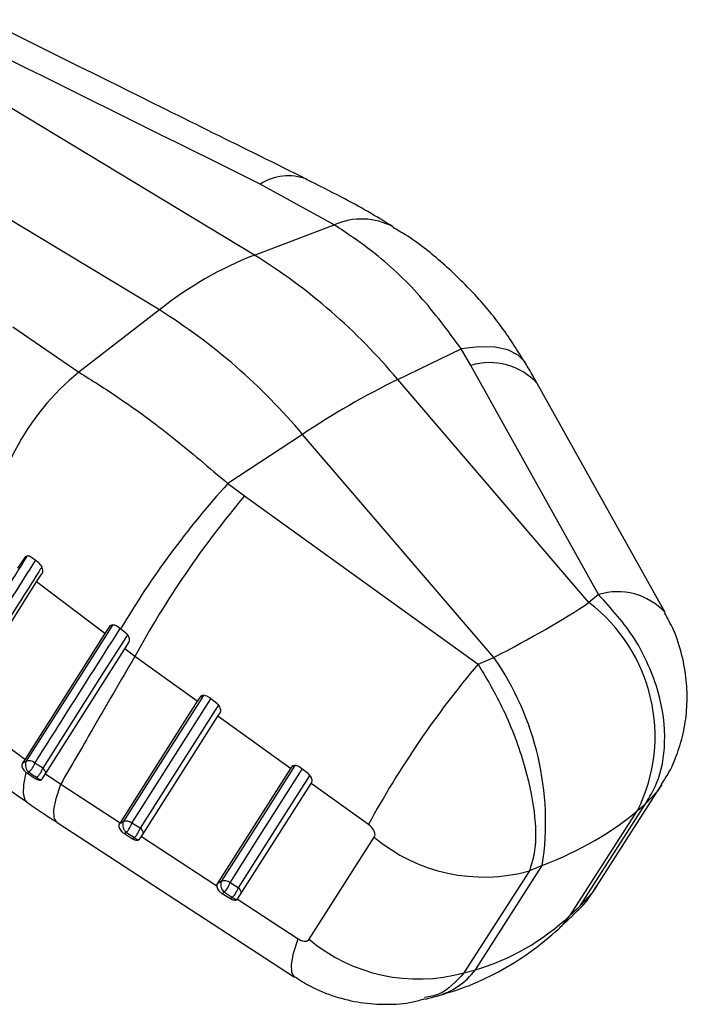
# Model space of a CAD drawing. Extents: x 40 to 416, y 11 to 279.
# Tile 38 of 39: x 394 to 416, y 175 to 208. Entities that reach past the tile are written whole.
import ezdxf

# ---------------------------------------------------------------- set-up
doc = ezdxf.new("R2010")
doc.units = 0
doc.layers.get('0').update_dxf_attribs({"linetype": 'CONTINUOUS'})

msp = doc.modelspace()

# ---------------------------------------------------------------- linework, layer by layer
at = {"color": 7, "linetype": 'CONTINUOUS'}
for p, q in [((401.2841, 200.21836), (380.35244, 212.87145)), ((398.12863, 198.39674), (377.19697, 211.04984)), ((403.92754, 201.21677), (401.47185, 202.57196)), ((401.2841, 200.21836), (403.92754, 201.21677)), ((398.12863, 198.39674), (395.46315, 196.33038)), ((393.27176, 197.83815), (395.46315, 196.33038)), ((406.03013, 196.09058), (408.13752, 197.10403)), ((408.45302, 196.55562), (408.13752, 197.10403)), ((412.68668, 188.95363), (408.45302, 196.55562)), ((412.36884, 188.68999), (406.03013, 196.09058)), ((414.88885, 188.35873), (410.65565, 195.95947)), ((402.87466, 194.26897), (400.39953, 192.63699)), ((409.21337, 186.86837), (402.87466, 194.26897)), ((400.39953, 192.63699), (400.95254, 192.22569)), ((400.95254, 192.22569), (408.69392, 186.64866)), ((393.66596, 190.18451), (393.42859, 189.83401)), ((393.66596, 190.18451), (393.74203, 190.22842)), ((394.12966, 190.00704), (393.89375, 190.18682)), ((394.06087, 189.37282), (394.23799, 189.63784)), ((391.4321, 185.20707), (394.06087, 189.37282)), ((396.31793, 187.6621), (394.06087, 189.37282)), ((412.68668, 188.95363), (412.36884, 188.68999)), ((396.47307, 187.89397), (396.31793, 187.6621)), ((396.84312, 187.81541), (396.77006, 187.87515)), ((397.01726, 187.67452), (396.84312, 187.81541)), ((396.31793, 187.6621), (393.67699, 183.49493)), ((396.97964, 187.15393), (397.11856, 187.36232)), ((394.35264, 183.01328), (396.97964, 187.15393)), ((397.31898, 186.903), (396.97964, 187.15393)), ((399.3848, 185.41457), (397.31898, 186.903)), ((408.69392, 186.64866), (409.21337, 186.86837)), ((399.47751, 185.5557), (399.3848, 185.41457)), ((400.03227, 185.34235), (399.77745, 185.53858)), ((399.3848, 185.41457), (396.8267, 181.38464)), ((397.53229, 180.92484), (400.06909, 184.92148)), ((400.06909, 184.92148), (400.14395, 185.03613)), ((402.47788, 183.18542), (400.06909, 184.92148)), ((393.67699, 183.49493), (393.58675, 183.34672)), ((393.70456, 183.41472), (393.58675, 183.34672)), ((393.71881, 183.05338), (393.75445, 183.02705)), ((393.75445, 183.02705), (393.80919, 183.05865)), ((393.75445, 183.02705), (394.01746, 182.8535)), ((394.24957, 182.84301), (394.35264, 183.01328)), ((394.35264, 183.01328), (394.8592, 182.66673)), ((402.47788, 183.18542), (400.04889, 179.35754)), ((402.50813, 183.23254), (402.47788, 183.18542)), ((403.05724, 183.01593), (402.80208, 183.21195)), ((394.07286, 182.88548), (394.01746, 182.8535)), ((394.8592, 182.66673), (396.8267, 181.38464)), ((400.73528, 178.86744), (403.16205, 182.6922)), ((403.16205, 182.6922), (403.17572, 182.71364)), ((405.058, 181.325), (403.16205, 182.6922)), ((412.62276, 179.27303), (414.78288, 182.65081)), ((412.08057, 178.63357), (414.24072, 182.01139)), ((413.9775, 181.79305), (414.24072, 182.01139)), ((411.76085, 178.32869), (413.9775, 181.79305)), ((394.73687, 181.3932), (402.6106, 176.2643)), ((396.93072, 181.4173), (396.79975, 181.34169)), ((396.8267, 181.38464), (396.79975, 181.34169)), ((397.49515, 181.20981), (397.22121, 181.37705)), ((396.97086, 181.024), (397.03535, 181.06123)), ((396.97086, 181.024), (397.24401, 180.85631)), ((397.03535, 181.06123), (397.30929, 180.89399)), ((397.30929, 180.89399), (397.24401, 180.85631)), ((397.48699, 180.85209), (397.53229, 180.92484)), ((397.53229, 180.92484), (400.03212, 179.29571)), ((403.09133, 177.51996), (405.25414, 180.90424)), ((408.60538, 176.50708), (410.82202, 179.97144)), ((410.82202, 179.97144), (410.39183, 179.78947)), ((410.39183, 179.78947), (408.22538, 176.40802)), ((400.18035, 179.43343), (400.04889, 179.35754)), ((400.74479, 179.226), (400.47084, 179.39322)), ((400.21328, 179.03597), (400.28498, 179.07736)), ((400.21328, 179.03597), (400.48683, 178.8685)), ((400.28498, 179.07736), (400.55893, 178.91013)), ((400.55893, 178.91013), (400.48683, 178.8685)), ((400.71897, 178.84806), (400.73528, 178.86744)), ((400.71897, 178.84806), (402.73265, 177.53553)), ((412.08057, 178.63357), (411.76085, 178.32869)), ((411.5134, 178.00822), (411.83076, 178.31085)), ((408.22538, 176.40802), (408.60538, 176.50708)), ((406.93536, 175.53272), (407.31262, 175.63107))]:
    msp.add_line(p, q, dxfattribs=at)
at = {"color": 8, "linetype": 'CONTINUOUS'}
for p, q in [((396.47307, 187.89397), (396.5583, 187.94318)), ((399.47751, 185.5557), (399.56078, 185.60377)), ((402.50813, 183.23254), (402.58824, 183.27878)), ((411.78743, 178.35627), (412.08057, 178.63357)), ((411.51322, 178.00805), (411.76085, 178.32869))]:
    msp.add_line(p, q, dxfattribs=at)
at = {"color": 8, "linetype": 'CONTINUOUS', "flags": 128}
for points in [[(410.27009, 196.62932), (410.25076, 196.66042), (410.01711, 196.90083), (409.6792, 197.06868), (409.24561, 197.1597), (408.72734, 197.17158), (408.13752, 197.10403)], [(396.5756, 187.94377), (395.13479, 185.67114), (393.70456, 183.41472)], [(397.07055, 187.62126), (396.95942, 187.44592), (396.28156, 186.3763), (394.26614, 183.19547)], [(399.58899, 185.60511), (398.25766, 183.50774), (396.93072, 181.4173)], [(397.22121, 181.37705), (397.39099, 181.6445), (398.0701, 182.71431), (399.83486, 185.49437)], [(400.08615, 185.29155), (399.98062, 185.1253), (399.30154, 184.05551), (397.49515, 181.20981)], [(402.62108, 183.27989), (401.39995, 181.35546), (400.18035, 179.43343)], [(393.76967, 182.04477), (393.68491, 182.13519), (393.62234, 182.35017), (393.63374, 182.65873), (393.71881, 183.05338)], [(400.47084, 179.39322), (400.64053, 179.66062), (401.31927, 180.7302), (402.86398, 183.1644)], [(403.11469, 182.96068), (403.01572, 182.80473), (402.33703, 181.73517), (400.74479, 179.226)], [(394.73602, 181.39262), (394.73236, 181.39507), (394.64159, 181.54568), (394.6327, 181.81346), (394.70593, 182.19073), (394.8592, 182.66673)], [(414.78424, 182.65295), (414.6256, 182.42718), (414.24072, 182.01139)], [(412.62307, 179.27353), (412.46517, 179.049), (412.08057, 178.63357)], [(402.60991, 176.26397), (402.60659, 176.26619), (402.51579, 176.41634), (402.50676, 176.68356), (402.57974, 177.0602), (402.73265, 177.53553)]]:
    msp.add_lwpolyline(points, dxfattribs=at)
at = {"color": 8, "linetype": 'CONTINUOUS'}
for centre, radius, start, end in [((402.39643, 201.15379), 1.69295, 68.596111, 123.102379), ((404.83505, 199.2272), 2.18677, 61.52611, 114.519417), ((409.08117, 194.50995), 2.13994, 42.636636, 107.06982), ((413.31558, 186.91063), 2.13761, 42.600207, 107.110027), ((394.1038, 182.98821), 0.26327, 7.994624, 51.92972), ((394.20896, 183.00087), 0.17844, 220.290525, 277.484063), ((397.34214, 180.99852), 0.26086, 6.341878, 54.089048), ((397.44585, 181.01009), 0.17925, 220.370296, 276.916306), ((400.59199, 179.01481), 0.26067, 6.32783, 54.112508), ((400.69849, 179.03088), 0.18454, 220.868725, 273.282168), ((406.66499, 177.97869), 2.43532, 285.422504, 322.822995)]:
    msp.add_arc(centre, radius, start, end, dxfattribs=at)
at = {"color": 7, "linetype": 'CONTINUOUS'}
for centre, radius, start, end in [((405.81691, 188.72264), 12.3571, 111.519497, 128.475126), ((390.68365, 183.23784), 20.01768, 39.946325, 58.024652), ((387.52818, 181.41622), 20.01768, 39.946325, 58.024652), ((400.57381, 189.99251), 8.14171, 128.881601, 176.269893), ((418.18602, 171.38986), 27.52983, 116.203038, 123.791585), ((422.71043, 172.45799), 30.08269, 137.872368, 149.302401), ((425.43676, 171.60982), 32.00767, 139.902406, 151.458369), ((408.99711, 184.26749), 5.56121, 333.580112, 52.677965), ((401.38139, 181.40556), 9.54894, 351.362256, 34.895821), ((433.12954, 166.05636), 31.95533, 139.878615, 151.457403), ((394.01427, 183.31232), 0.3262, 161.704388, 231.045793), ((393.81918, 183.16854), 0.27156, 46.845352, 114.9665), ((393.22264, 183.64758), 0.83119, 314.883527, 340.245208), ((393.45845, 183.48381), 0.85761, 315.75924, 340.353219), ((397.24043, 181.3149), 0.3262, 161.703564, 231.046617), ((397.04502, 181.17389), 0.26891, 49.066343, 115.152725), ((396.32647, 181.69101), 0.94823, 318.38212, 340.664261), ((396.60038, 181.52379), 0.94826, 318.38219, 340.663678), ((408.88207, 185.22792), 5.64412, 230.000564, 285.515062), ((400.49005, 179.33103), 0.32619, 161.70306, 231.047121), ((400.29469, 179.19004), 0.26891, 49.07604, 115.162547), ((399.57588, 179.70722), 0.94845, 318.387109, 340.666669), ((399.85001, 179.53987), 0.94823, 318.384977, 340.670002), ((406.71561, 181.84552), 5.64321, 230.041167, 285.517788)]:
    msp.add_arc(centre, radius, start, end, dxfattribs=at)
for centre, major_axis, ratio, start_param, end_param in [((402.01861, 186.41722), (12.69196, 4.89222), 0.18461452, 5.24232118, 5.59138703), ((402.01861, 186.41722), (13.90142, -1.18847), 0.54636321, 5.4439514, 5.79301725), ((404.32916, 190.02835), (-4.58525, 13.423), 0.73320794, 3.11041528, 3.45948113)]:
    msp.add_ellipse(centre, major_axis=major_axis, ratio=ratio, start_param=start_param, end_param=end_param, dxfattribs=at)
for points, knots in [([(401.47185, 202.57196), (395.55984, 205.50511), (388.60404, 208.95611), (381.66498, 212.41584), (380.62369, 212.93501)], [0, 0, 0, 0, 0.84993786, 1, 1, 1, 1]), ([(403.02082, 202.72771), (400.9514, 203.75348), (394.149, 207.12531), (387.36451, 210.50582), (382.644, 212.85791)], [0, 0, 0, 0, 0.30421868, 1, 1, 1, 1]), ([(405.88033, 201.14999), (405.87964, 201.15042), (405.33565, 201.49674), (404.39629, 202.03392), (403.39754, 202.52905), (403.01061, 202.72088)], [0, 0, 0, 0, 0.00077485, 0.61288033, 1, 1, 1, 1]), ([(408.13752, 197.10403), (407.69317, 197.70501), (406.79251, 198.92312), (405.34069, 200.27685), (404.34628, 200.93825), (403.92754, 201.21677)], [0, 0, 0, 0, 0.36050476, 0.73070936, 1, 1, 1, 1]), ([(410.26316, 196.62758), (410.01131, 197.02959), (409.49163, 197.85915), (408.54467, 198.98852), (407.47071, 200.01588), (406.5682, 200.73301), (406.00882, 201.05301), (405.86906, 201.13296)], [0, 0, 0, 0, 0.21996266, 0.45389127, 0.68980472, 0.92249631, 1, 1, 1, 1]), ([(410.65217, 195.95903), (410.56684, 196.11726), (410.445, 196.34321), (410.30407, 196.56337), (410.26183, 196.62936)], [0, 0, 0, 0, 0.70027059, 1, 1, 1, 1]), ([(395.46315, 196.33038), (395.89622, 196.06015), (396.909, 195.42817), (398.57022, 194.19905), (399.78435, 193.16229), (400.39953, 192.63699)], [0, 0, 0, 0, 0.26929053, 0.62976437, 1, 1, 1, 1]), ([(393.74203, 190.22842), (393.24387, 189.43867), (392.26131, 187.88099), (391.27977, 186.32391), (390.79587, 185.55628)], [0, 0, 0, 0, 0.5070112, 1, 1, 1, 1]), ([(393.89375, 190.18682), (393.87206, 190.2009), (393.82871, 190.22905), (393.76219, 190.23916), (393.70433, 190.22564), (393.67836, 190.19781), (393.66596, 190.18451)], [0, 0, 0, 0, 0.25461392, 0.5091649, 0.76548392, 1, 1, 1, 1]), ([(394.23799, 189.63784), (394.24749, 189.65597), (394.26647, 189.69224), (394.26846, 189.7673), (394.24982, 189.84722), (394.21077, 189.92417), (394.16697, 189.97701), (394.138, 190.00032), (394.12966, 190.00704)], [0, 0, 0, 0, 0.18595435, 0.3719279, 0.55737192, 0.7418712, 0.92562414, 1, 1, 1, 1]), ([(414.24072, 182.01139), (414.37382, 182.2329), (414.72567, 182.81851), (414.95619, 184.07471), (414.78138, 185.45914), (414.35507, 186.62073), (413.76497, 187.76535), (413.11396, 188.48277), (412.68668, 188.95363)], [0, 0, 0, 0, 0.12195399, 0.32240836, 0.54216774, 0.65926664, 0.77636602, 1, 1, 1, 1]), ([(414.7716, 182.66309), (414.8572, 182.79289), (415.08814, 183.14311), (415.34324, 183.77628), (415.54702, 184.53507), (415.63421, 185.31563), (415.61217, 186.1227), (415.46455, 186.95482), (415.22577, 187.71607), (414.9788, 188.16364), (414.87695, 188.34822)], [0, 0, 0, 0, 0.07790413, 0.21019383, 0.34009154, 0.47153692, 0.60285342, 0.74375823, 0.89432505, 1, 1, 1, 1]), ([(396.77006, 187.87515), (396.74581, 187.89231), (396.69731, 187.92662), (396.61801, 187.94948), (396.54599, 187.9472), (396.49781, 187.92416), (396.47904, 187.90126), (396.47307, 187.89397)], [0, 0, 0, 0, 0.22458548, 0.44909507, 0.67474985, 0.89660141, 1, 1, 1, 1]), ([(397.11856, 187.36232), (397.1274, 187.37971), (397.14507, 187.41449), (397.14221, 187.48437), (397.11692, 187.5573), (397.07332, 187.62414), (397.03483, 187.65873), (397.01726, 187.67452)], [0, 0, 0, 0, 0.20623427, 0.41250352, 0.6182034, 0.82573956, 1, 1, 1, 1]), ([(397.31898, 186.903), (396.84756, 186.09325), (396.02613, 184.68229), (395.20787, 183.26896), (394.8592, 182.66673)], [0, 0, 0, 0, 0.57389897, 1, 1, 1, 1]), ([(408.69392, 186.64866), (409.00812, 186.11252), (409.48684, 185.29564), (409.97324, 184.09115), (410.36015, 182.90683), (410.61522, 181.56872), (410.60602, 180.44028), (410.45061, 179.96809), (410.39183, 179.78947)], [0, 0, 0, 0, 0.22363398, 0.34073336, 0.45783226, 0.67759164, 0.87804601, 1, 1, 1, 1]), ([(388.0956, 186.44598), (388.41867, 186.17035), (389.08868, 185.59871), (390.22668, 184.67868), (391.48574, 183.7025), (392.67898, 182.81351), (393.46287, 182.26625), (393.77321, 182.04959)], [0, 0, 0, 0, 0.19558891, 0.40562966, 0.62913456, 0.8531732, 1, 1, 1, 1]), ([(399.77745, 185.53858), (399.75216, 185.55538), (399.70158, 185.589), (399.61993, 185.61082), (399.54708, 185.6076), (399.50026, 185.58444), (399.48283, 185.56242), (399.47751, 185.5557)], [0, 0, 0, 0, 0.22787636, 0.45574308, 0.68314209, 0.90333649, 1, 1, 1, 1]), ([(391.4321, 185.20707), (391.75955, 184.94795), (392.48717, 184.37216), (393.25481, 183.8062), (393.67699, 183.49493)], [0, 0, 0, 0, 0.45002693, 1, 1, 1, 1]), ([(400.14395, 185.03613), (400.15207, 185.0531), (400.16831, 185.08704), (400.16313, 185.15533), (400.13569, 185.22684), (400.0901, 185.29264), (400.0504, 185.32676), (400.03227, 185.34235)], [0, 0, 0, 0, 0.20500084, 0.40999383, 0.61552479, 0.82436891, 1, 1, 1, 1]), ([(393.58675, 183.34672), (393.58073, 183.33083), (393.56869, 183.29906), (393.58103, 183.23452), (393.61468, 183.16546), (393.66349, 183.10207), (393.70232, 183.06789), (393.71881, 183.05338)], [0, 0, 0, 0, 0.20584407, 0.41150443, 0.62194631, 0.83946287, 1, 1, 1, 1]), ([(394.26614, 183.19547), (394.22487, 183.22229), (394.13752, 183.27908), (394.05071, 183.3364), (394.00491, 183.36665)], [0, 0, 0, 0, 0.47239399, 1, 1, 1, 1]), ([(402.80208, 183.21195), (402.77691, 183.22875), (402.72657, 183.26234), (402.64608, 183.28487), (402.57511, 183.28269), (402.5298, 183.26073), (402.51333, 183.2393), (402.50813, 183.23254)], [0, 0, 0, 0, 0.227921, 0.45587653, 0.68178382, 0.89949429, 1, 1, 1, 1]), ([(393.80919, 183.05865), (393.85542, 183.02806), (393.94303, 182.97007), (394.03121, 182.91262), (394.07286, 182.88548)], [0, 0, 0, 0, 0.52761056, 1, 1, 1, 1]), ([(403.17572, 182.71364), (403.18315, 182.73027), (403.19801, 182.76352), (403.19074, 182.83087), (403.16154, 182.90177), (403.11485, 182.96682), (403.0751, 183.00071), (403.05724, 183.01593)], [0, 0, 0, 0, 0.20522185, 0.41039368, 0.61709987, 0.82801822, 1, 1, 1, 1]), ([(394.01746, 182.8535), (394.04132, 182.83976), (394.08906, 182.81226), (394.15723, 182.79707), (394.21252, 182.8046), (394.23927, 182.82599), (394.24854, 182.8413), (394.24957, 182.84301)], [0, 0, 0, 0, 0.24591892, 0.49206809, 0.73310008, 0.97032521, 1, 1, 1, 1]), ([(393.767, 182.0516), (393.93787, 181.92971), (394.25496, 181.70351), (394.59004, 181.49608), (394.74456, 181.40043)], [0, 0, 0, 0, 0.53885784, 1, 1, 1, 1]), ([(396.79975, 181.34169), (396.79308, 181.3257), (396.77974, 181.29373), (396.79066, 181.23032), (396.82332, 181.16266), (396.87759, 181.09518), (396.9311, 181.04941), (396.96359, 181.02865), (396.97086, 181.024)], [0, 0, 0, 0, 0.18100609, 0.36184953, 0.54718016, 0.74128961, 0.94206954, 1, 1, 1, 1]), ([(405.25414, 180.90424), (405.26079, 180.91724), (405.27827, 180.95144), (405.27908, 181.02751), (405.24195, 181.12999), (405.16524, 181.23797), (405.0937, 181.29602), (405.058, 181.325)], [0, 0, 0, 0, 0.1189833, 0.3129267, 0.52814047, 0.76452781, 1, 1, 1, 1]), ([(397.24401, 180.85631), (397.26897, 180.8429), (397.3189, 180.81606), (397.39019, 180.80303), (397.45147, 180.81199), (397.47494, 180.83849), (397.48699, 180.85209)], [0, 0, 0, 0, 0.24961899, 0.49949289, 0.74303447, 1, 1, 1, 1]), ([(400.04889, 179.35754), (400.04147, 179.34134), (400.03278, 179.32239), (400.0322, 179.2991), (400.03212, 179.29571)], [0, 0, 0, 0, 0.85458234, 1, 1, 1, 1]), ([(400.03212, 179.29571), (400.0345, 179.27409), (400.03926, 179.23086), (400.07752, 179.16058), (400.13532, 179.09086), (400.18631, 179.05496), (400.21328, 179.03597)], [0, 0, 0, 0, 0.23873416, 0.47715571, 0.72346188, 1, 1, 1, 1]), ([(411.82126, 178.31739), (411.86721, 178.35656), (412.11979, 178.57192), (412.39021, 178.90101), (412.57129, 179.21071), (412.61539, 179.28613)], [0, 0, 0, 0, 0.14399044, 0.79152648, 1, 1, 1, 1]), ([(400.48683, 178.8685), (400.5121, 178.85507), (400.56265, 178.82818), (400.63569, 178.816), (400.68834, 178.82505), (400.71092, 178.84201), (400.71897, 178.84806)], [0, 0, 0, 0, 0.28399169, 0.56821772, 0.84599384, 1, 1, 1, 1]), ([(407.31262, 175.63107), (407.63313, 175.72579), (408.34172, 175.93521), (409.38459, 176.4229), (410.42416, 177.07209), (411.11493, 177.63289), (411.46419, 177.96187), (411.5134, 178.00822)], [0, 0, 0, 0, 0.20662192, 0.45682152, 0.70704698, 0.95872584, 1, 1, 1, 1]), ([(402.73265, 177.53553), (402.74784, 177.52617), (402.7954, 177.49688), (402.87711, 177.46407), (402.96869, 177.45203), (403.04594, 177.4686), (403.0762, 177.50284), (403.09133, 177.51996)], [0, 0, 0, 0, 0.10932246, 0.34232335, 0.56183159, 0.78091424, 1, 1, 1, 1]), ([(402.61907, 176.27717), (402.78837, 176.16671), (403.2046, 175.89514), (403.94251, 175.60578), (404.79375, 175.3991), (405.66448, 175.34432), (406.38597, 175.3921), (406.79848, 175.51194), (406.93056, 175.55031)], [0, 0, 0, 0, 0.13415745, 0.32983357, 0.5234622, 0.71471801, 0.90865379, 1, 1, 1, 1])]:
    msp.add_open_spline(points, degree=3, knots=knots, dxfattribs=at)
at = {"color": 8, "linetype": 'CONTINUOUS'}
for points, knots in [([(391.123, 185.4835), (391.60665, 186.25136), (392.57313, 187.78578), (393.54063, 189.32074), (394.02397, 190.08758)], [0, 0, 0, 0, 0.50042207, 1, 1, 1, 1]), ([(394.23393, 189.87143), (394.20064, 189.81864), (393.94303, 189.41014), (392.98252, 187.88675), (392.05608, 186.4166), (391.35372, 185.30204)], [0, 0, 0, 0, 0.0346538, 0.26814559, 1, 1, 1, 1]), ([(394.00491, 183.36665), (394.06134, 183.45575), (394.34344, 183.90125), (395.28482, 185.38772), (396.17017, 186.78528), (396.8297, 187.82638)], [0, 0, 0, 0, 0.05994227, 0.29971155, 1, 1, 1, 1]), ([(408.22538, 176.40802), (407.96471, 176.1194), (407.58613, 175.70022), (407.07763, 175.61827), (406.91926, 175.59274)], [0, 0, 0, 0, 0.68853229, 1, 1, 1, 1])]:
    msp.add_open_spline(points, degree=3, knots=knots, dxfattribs=at)

doc.saveas('drawing.dxf')
